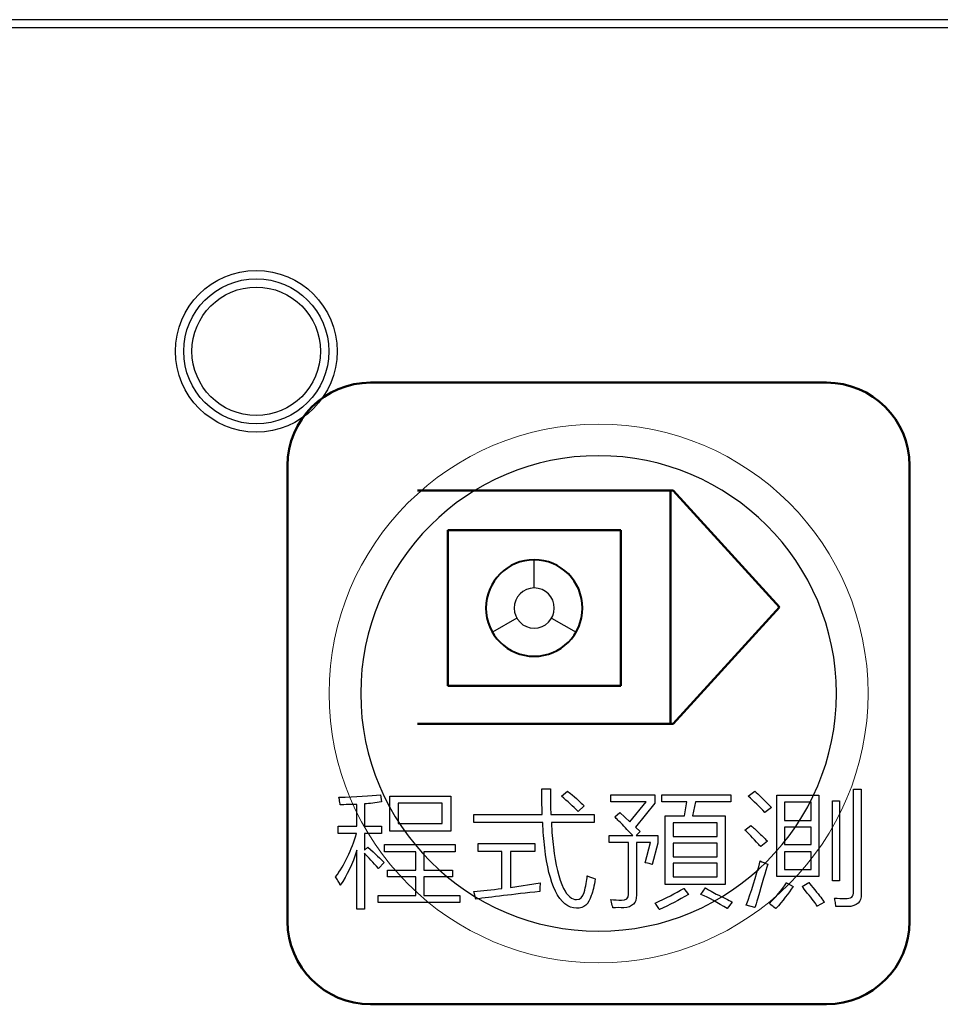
# Model space of a CAD drawing. Header units: millimetres. Extents: x 6964 to 8548, y -230 to 508.
# Tile 105 of 137: x 7374 to 7396, y 235 to 259. Entities that reach past the tile are written whole.
import ezdxf

# ---------------------------------------------------------------- set-up
doc = ezdxf.new("R2010")
doc.units = ezdxf.units.MM
doc.header["$LTSCALE"] = 3
doc.layers.add('layer 1', color=7, linetype='Continuous')

msp = doc.modelspace()

# ---------------------------------------------------------------- linework, layer by layer
at = {"linetype": 'Continuous', "lineweight": 30}
msp.add_line((7420.175, 259.006), (7059.322, 259.006), dxfattribs=at)
at = {"layer": 'layer 1'}
for points in [[(7420.175, 258.806), (7420.175, 258.806), (7059.322, 258.806), (7059.322, 258.806)], [(7386.123, 239.831), (7386.115, 240.041), (7386.111, 240.248), (7386.111, 240.451)], [(7386.111, 240.451), (7386.111, 240.451), (7386.318, 240.451), (7386.318, 240.451)], [(7386.318, 240.451), (7386.318, 240.175), (7386.322, 239.968), (7386.33, 239.831)], [(7393.63, 237.971), (7393.63, 237.971), (7393.63, 240.439), (7393.63, 240.439)], [(7393.63, 240.439), (7393.63, 240.439), (7393.813, 240.439), (7393.813, 240.439)], [(7393.813, 240.439), (7393.813, 240.439), (7393.813, 237.91), (7393.813, 237.91)], [(7381.213, 240.244), (7381.635, 240.26), (7381.971, 240.28), (7382.222, 240.304)], [(7381.237, 240.122), (7381.237, 240.171), (7381.229, 240.211), (7381.213, 240.244)], [(7382.222, 240.304), (7382.222, 240.304), (7382.247, 240.134), (7382.247, 240.134)], [(7382.443, 239.43), (7382.443, 239.43), (7382.443, 240.27), (7382.443, 240.27)], [(7382.443, 240.27), (7382.443, 240.27), (7383.914, 240.27), (7383.914, 240.27)], [(7383.914, 240.27), (7383.914, 240.27), (7383.914, 239.43), (7383.914, 239.43)], [(7386.585, 240.269), (7386.585, 240.269), (7386.731, 240.391), (7386.731, 240.391)], [(7386.986, 239.904), (7386.865, 240.026), (7386.731, 240.148), (7386.585, 240.269)], [(7386.731, 240.391), (7386.747, 240.375), (7386.784, 240.346), (7386.841, 240.306)], [(7386.841, 240.306), (7386.995, 240.168), (7387.092, 240.079), (7387.132, 240.038)], [(7387.775, 240.137), (7387.775, 240.137), (7387.775, 240.307), (7387.775, 240.307)], [(7387.775, 240.307), (7387.775, 240.307), (7388.833, 240.307), (7388.833, 240.307)], [(7388.833, 240.307), (7388.833, 240.307), (7388.833, 240.1), (7388.833, 240.1)], [(7389.002, 240.137), (7389.002, 240.137), (7389.002, 240.307), (7389.002, 240.307)], [(7389.002, 240.307), (7389.002, 240.307), (7390.667, 240.307), (7390.667, 240.307)], [(7390.667, 240.307), (7390.667, 240.307), (7390.667, 240.137), (7390.667, 240.137)], [(7391.089, 240.269), (7391.089, 240.269), (7391.247, 240.391), (7391.247, 240.391)], [(7391.49, 239.88), (7391.361, 240.018), (7391.227, 240.148), (7391.089, 240.269)], [(7391.247, 240.391), (7391.328, 240.318), (7391.462, 240.188), (7391.649, 240.002)], [(7391.781, 238.335), (7391.781, 238.335), (7391.781, 240.295), (7391.781, 240.295)], [(7391.781, 240.295), (7391.781, 240.295), (7392.792, 240.295), (7392.792, 240.295)], [(7392.792, 240.295), (7392.792, 240.295), (7392.792, 238.335), (7392.792, 238.335)], [(7381.25, 240.061), (7381.25, 240.077), (7381.245, 240.097), (7381.237, 240.122)], [(7381.456, 240.074), (7381.367, 240.065), (7381.298, 240.061), (7381.25, 240.061)], [(7381.651, 240.074), (7381.61, 240.074), (7381.545, 240.074), (7381.456, 240.074)], [(7381.651, 239.551), (7381.651, 239.551), (7381.651, 240.074), (7381.651, 240.074)], [(7382.247, 240.134), (7382.1, 240.11), (7381.963, 240.094), (7381.833, 240.086)], [(7381.833, 240.086), (7381.833, 240.086), (7381.833, 239.551), (7381.833, 239.551)], [(7382.65, 240.1), (7382.65, 240.1), (7382.65, 239.613), (7382.65, 239.613)], [(7383.707, 240.1), (7383.707, 240.1), (7382.65, 240.1), (7382.65, 240.1)], [(7383.707, 239.613), (7383.707, 239.613), (7383.707, 240.1), (7383.707, 240.1)], [(7387.132, 240.038), (7387.132, 240.038), (7386.986, 239.904), (7386.986, 239.904)], [(7388.626, 240.137), (7388.626, 240.137), (7387.775, 240.137), (7387.775, 240.137)], [(7388.237, 239.649), (7388.237, 239.649), (7388.626, 240.137), (7388.626, 240.137)], [(7388.833, 240.1), (7388.833, 240.1), (7388.371, 239.527), (7388.371, 239.527)], [(7389.61, 240.137), (7389.61, 240.137), (7389.002, 240.137), (7389.002, 240.137)], [(7389.549, 239.797), (7389.549, 239.797), (7389.61, 240.137), (7389.61, 240.137)], [(7389.817, 240.137), (7389.817, 240.137), (7389.743, 239.797), (7389.743, 239.797)], [(7390.667, 240.137), (7390.667, 240.137), (7389.817, 240.137), (7389.817, 240.137)], [(7391.649, 240.002), (7391.649, 240.002), (7391.49, 239.88), (7391.49, 239.88)], [(7391.964, 240.124), (7391.964, 240.124), (7391.964, 239.685), (7391.964, 239.685)], [(7392.609, 240.124), (7392.609, 240.124), (7391.964, 240.124), (7391.964, 240.124)], [(7392.609, 239.685), (7392.609, 239.685), (7392.609, 240.124), (7392.609, 240.124)], [(7393.12, 238.227), (7393.12, 238.227), (7393.12, 240.16), (7393.12, 240.16)], [(7393.12, 240.16), (7393.12, 240.16), (7393.29, 240.16), (7393.29, 240.16)], [(7393.29, 240.16), (7393.29, 240.16), (7393.29, 238.227), (7393.29, 238.227)], [(7384.47, 239.636), (7384.47, 239.636), (7384.47, 239.831), (7384.47, 239.831)], [(7384.47, 239.831), (7384.47, 239.831), (7386.123, 239.831), (7386.123, 239.831)], [(7386.33, 239.831), (7386.33, 239.831), (7387.375, 239.831), (7387.375, 239.831)], [(7387.375, 239.831), (7387.375, 239.831), (7387.375, 239.636), (7387.375, 239.636)], [(7387.872, 239.771), (7387.872, 239.771), (7387.994, 239.881), (7387.994, 239.881)], [(7388.054, 239.589), (7387.973, 239.669), (7387.913, 239.731), (7387.872, 239.771)], [(7387.994, 239.881), (7387.994, 239.881), (7388.237, 239.649), (7388.237, 239.649)], [(7389.088, 238.142), (7389.088, 238.142), (7389.088, 239.797), (7389.088, 239.797)], [(7389.088, 239.797), (7389.088, 239.797), (7389.549, 239.797), (7389.549, 239.797)], [(7389.743, 239.797), (7389.743, 239.797), (7390.533, 239.797), (7390.533, 239.797)], [(7390.533, 239.797), (7390.533, 239.797), (7390.533, 238.142), (7390.533, 238.142)], [(7381.201, 239.368), (7381.201, 239.368), (7381.201, 239.551), (7381.201, 239.551)], [(7381.201, 239.551), (7381.201, 239.551), (7381.651, 239.551), (7381.651, 239.551)], [(7381.833, 239.551), (7381.833, 239.551), (7382.247, 239.551), (7382.247, 239.551)], [(7382.247, 239.551), (7382.247, 239.551), (7382.247, 239.368), (7382.247, 239.368)], [(7382.65, 239.613), (7382.65, 239.613), (7383.707, 239.613), (7383.707, 239.613)], [(7386.135, 239.636), (7386.135, 239.636), (7384.47, 239.636), (7384.47, 239.636)], [(7386.184, 239.028), (7386.16, 239.223), (7386.143, 239.425), (7386.135, 239.636)], [(7387.375, 239.636), (7387.375, 239.636), (7386.342, 239.636), (7386.342, 239.636)], [(7386.342, 239.636), (7386.35, 239.417), (7386.367, 239.219), (7386.391, 239.04)], [(7388.31, 239.32), (7388.245, 239.385), (7388.16, 239.475), (7388.054, 239.589)], [(7388.371, 239.527), (7388.371, 239.527), (7388.48, 239.418), (7388.48, 239.418)], [(7389.282, 239.626), (7389.282, 239.626), (7389.282, 239.295), (7389.282, 239.295)], [(7390.339, 239.626), (7390.339, 239.626), (7389.282, 239.626), (7389.282, 239.626)], [(7390.339, 239.295), (7390.339, 239.295), (7390.339, 239.626), (7390.339, 239.626)], [(7391.004, 239.455), (7391.004, 239.455), (7391.15, 239.564), (7391.15, 239.564)], [(7391.15, 239.564), (7391.199, 239.524), (7391.267, 239.463), (7391.356, 239.382)], [(7391.964, 239.685), (7391.964, 239.685), (7392.609, 239.685), (7392.609, 239.685)], [(7391.964, 239.527), (7391.964, 239.527), (7391.964, 239.102), (7391.964, 239.102)], [(7392.609, 239.527), (7392.609, 239.527), (7391.964, 239.527), (7391.964, 239.527)], [(7392.609, 239.102), (7392.609, 239.102), (7392.609, 239.527), (7392.609, 239.527)], [(7381.14, 238.323), (7381.359, 238.623), (7381.525, 238.971), (7381.639, 239.368)], [(7381.639, 239.368), (7381.639, 239.368), (7381.201, 239.368), (7381.201, 239.368)], [(7382.247, 239.368), (7382.247, 239.368), (7381.833, 239.368), (7381.833, 239.368)], [(7381.833, 239.368), (7381.833, 239.368), (7381.833, 238.967), (7381.833, 238.967)], [(7383.914, 239.43), (7383.914, 239.43), (7382.443, 239.43), (7382.443, 239.43)], [(7387.738, 239.15), (7387.738, 239.15), (7387.738, 239.32), (7387.738, 239.32)], [(7387.738, 239.32), (7387.738, 239.32), (7388.31, 239.32), (7388.31, 239.32)], [(7388.48, 239.418), (7388.48, 239.418), (7388.383, 239.32), (7388.383, 239.32)], [(7388.383, 239.32), (7388.383, 239.32), (7388.906, 239.32), (7388.906, 239.32)], [(7388.906, 239.32), (7388.906, 239.32), (7388.906, 239.138), (7388.906, 239.138)], [(7389.282, 239.295), (7389.282, 239.295), (7390.339, 239.295), (7390.339, 239.295)], [(7391.345, 239.102), (7391.199, 239.264), (7391.085, 239.382), (7391.004, 239.455)], [(7391.356, 239.382), (7391.446, 239.293), (7391.511, 239.228), (7391.551, 239.187)], [(7381.833, 238.967), (7381.833, 238.967), (7381.918, 239.04), (7381.918, 239.04)], [(7381.918, 239.04), (7382.097, 238.878), (7382.226, 238.756), (7382.307, 238.675)], [(7382.319, 238.932), (7382.319, 238.932), (7382.319, 239.102), (7382.319, 239.102)], [(7382.319, 239.102), (7382.319, 239.102), (7384.022, 239.102), (7384.022, 239.102)], [(7384.022, 239.102), (7384.022, 239.102), (7384.022, 238.932), (7384.022, 238.932)], [(7384.578, 238.933), (7384.578, 238.933), (7384.578, 239.127), (7384.578, 239.127)], [(7384.578, 239.127), (7384.578, 239.127), (7385.94, 239.127), (7385.94, 239.127)], [(7385.94, 239.127), (7385.94, 239.127), (7385.94, 238.933), (7385.94, 238.933)], [(7386.439, 237.982), (7386.318, 238.233), (7386.233, 238.582), (7386.184, 239.028)], [(7386.391, 239.04), (7386.439, 238.627), (7386.521, 238.295), (7386.634, 238.043)], [(7388.201, 239.15), (7388.201, 239.15), (7387.738, 239.15), (7387.738, 239.15)], [(7388.201, 237.898), (7388.201, 237.898), (7388.201, 239.15), (7388.201, 239.15)], [(7388.735, 239.15), (7388.735, 239.15), (7388.395, 239.15), (7388.395, 239.15)], [(7388.395, 239.15), (7388.395, 239.15), (7388.395, 237.885), (7388.395, 237.885)], [(7388.602, 238.664), (7388.602, 238.664), (7388.735, 239.15), (7388.735, 239.15)], [(7388.906, 239.138), (7388.906, 239.138), (7388.772, 238.627), (7388.772, 238.627)], [(7389.282, 239.138), (7389.282, 239.138), (7389.282, 238.81), (7389.282, 238.81)], [(7390.339, 239.138), (7390.339, 239.138), (7389.282, 239.138), (7389.282, 239.138)], [(7390.339, 238.81), (7390.339, 238.81), (7390.339, 239.138), (7390.339, 239.138)], [(7391.393, 239.054), (7391.385, 239.061), (7391.369, 239.078), (7391.345, 239.102)], [(7391.551, 239.187), (7391.551, 239.187), (7391.393, 239.054), (7391.393, 239.054)], [(7391.964, 239.102), (7391.964, 239.102), (7392.609, 239.102), (7392.609, 239.102)], [(7381.651, 238.967), (7381.545, 238.635), (7381.411, 238.355), (7381.25, 238.128)], [(7381.651, 237.545), (7381.651, 237.545), (7381.651, 238.967), (7381.651, 238.967)], [(7382.174, 238.529), (7382.044, 238.675), (7381.93, 238.797), (7381.833, 238.894)], [(7381.833, 238.894), (7381.833, 238.894), (7381.833, 237.545), (7381.833, 237.545)], [(7383.074, 238.932), (7383.074, 238.932), (7382.319, 238.932), (7382.319, 238.932)], [(7383.074, 238.483), (7383.074, 238.483), (7383.074, 238.932), (7383.074, 238.932)], [(7384.022, 238.932), (7384.022, 238.932), (7383.268, 238.932), (7383.268, 238.932)], [(7383.268, 238.932), (7383.268, 238.932), (7383.268, 238.483), (7383.268, 238.483)], [(7385.15, 238.933), (7385.15, 238.933), (7384.578, 238.933), (7384.578, 238.933)], [(7385.15, 238.045), (7385.15, 238.045), (7385.15, 238.933), (7385.15, 238.933)], [(7385.94, 238.933), (7385.94, 238.933), (7385.356, 238.933), (7385.356, 238.933)], [(7385.356, 238.933), (7385.356, 238.933), (7385.356, 238.069), (7385.356, 238.069)], [(7389.282, 238.81), (7389.282, 238.81), (7390.339, 238.81), (7390.339, 238.81)], [(7391.964, 238.932), (7391.964, 238.932), (7391.964, 238.505), (7391.964, 238.505)], [(7392.609, 238.932), (7392.609, 238.932), (7391.964, 238.932), (7391.964, 238.932)], [(7392.609, 238.505), (7392.609, 238.505), (7392.609, 238.932), (7392.609, 238.932)], [(7382.307, 238.675), (7382.307, 238.675), (7382.174, 238.529), (7382.174, 238.529)], [(7388.662, 238.652), (7388.63, 238.66), (7388.61, 238.664), (7388.602, 238.664)], [(7388.772, 238.627), (7388.747, 238.636), (7388.711, 238.643), (7388.662, 238.652)], [(7389.282, 238.652), (7389.282, 238.652), (7389.282, 238.324), (7389.282, 238.324)], [(7390.339, 238.652), (7390.339, 238.652), (7389.282, 238.652), (7389.282, 238.652)], [(7390.339, 238.324), (7390.339, 238.324), (7390.339, 238.652), (7390.339, 238.652)], [(7391.041, 237.643), (7391.162, 237.967), (7391.276, 238.324), (7391.381, 238.713)], [(7391.563, 238.628), (7391.506, 238.45), (7391.425, 238.178), (7391.32, 237.813)], [(7391.381, 238.713), (7391.43, 238.681), (7391.49, 238.652), (7391.563, 238.628)], [(7381.201, 238.225), (7381.176, 238.266), (7381.156, 238.298), (7381.14, 238.323)], [(7382.393, 238.325), (7382.393, 238.325), (7382.393, 238.483), (7382.393, 238.483)], [(7382.393, 238.483), (7382.393, 238.483), (7383.074, 238.483), (7383.074, 238.483)], [(7383.074, 238.325), (7383.074, 238.325), (7382.393, 238.325), (7382.393, 238.325)], [(7383.074, 237.873), (7383.074, 237.873), (7383.074, 238.325), (7383.074, 238.325)], [(7383.268, 238.483), (7383.268, 238.483), (7383.961, 238.483), (7383.961, 238.483)], [(7383.961, 238.325), (7383.961, 238.325), (7383.268, 238.325), (7383.268, 238.325)], [(7383.268, 238.325), (7383.268, 238.325), (7383.268, 237.873), (7383.268, 237.873)], [(7383.961, 238.483), (7383.961, 238.483), (7383.961, 238.325), (7383.961, 238.325)], [(7387.132, 237.946), (7387.173, 238.1), (7387.197, 238.233), (7387.205, 238.347)], [(7387.205, 238.347), (7387.278, 238.323), (7387.343, 238.298), (7387.4, 238.274)], [(7387.4, 238.274), (7387.375, 238.104), (7387.343, 237.97), (7387.302, 237.873)], [(7389.282, 238.324), (7389.282, 238.324), (7390.339, 238.324), (7390.339, 238.324)], [(7392.792, 238.335), (7392.792, 238.335), (7391.781, 238.335), (7391.781, 238.335)], [(7391.964, 238.505), (7391.964, 238.505), (7392.609, 238.505), (7392.609, 238.505)], [(7381.25, 238.128), (7381.241, 238.152), (7381.225, 238.185), (7381.201, 238.225)], [(7384.469, 237.972), (7384.68, 237.988), (7384.907, 238.012), (7385.15, 238.045)], [(7385.356, 238.069), (7385.356, 238.069), (7386.074, 238.178), (7386.074, 238.178)], [(7386.074, 238.178), (7386.066, 238.13), (7386.062, 238.061), (7386.062, 237.972)], [(7388.843, 237.692), (7389.103, 237.813), (7389.334, 237.931), (7389.536, 238.044)], [(7390.533, 238.142), (7390.533, 238.142), (7389.088, 238.142), (7389.088, 238.142)], [(7389.536, 238.044), (7389.536, 238.044), (7389.646, 237.898), (7389.646, 237.898)], [(7389.95, 237.898), (7389.95, 237.898), (7390.059, 238.057), (7390.059, 238.057)], [(7390.059, 238.057), (7390.116, 238.024), (7390.201, 237.975), (7390.315, 237.91)], [(7391.6, 237.679), (7391.746, 237.825), (7391.884, 237.992), (7392.013, 238.178)], [(7392.171, 238.093), (7392.058, 237.923), (7391.92, 237.744), (7391.758, 237.558)], [(7392.013, 238.178), (7392.013, 238.178), (7392.171, 238.093), (7392.171, 238.093)], [(7392.39, 238.093), (7392.39, 238.093), (7392.548, 238.19), (7392.548, 238.19)], [(7392.512, 237.935), (7392.455, 238.008), (7392.414, 238.061), (7392.39, 238.093)], [(7392.548, 238.19), (7392.581, 238.149), (7392.629, 238.089), (7392.694, 238.008)], [(7393.29, 238.227), (7393.29, 238.227), (7393.12, 238.227), (7393.12, 238.227)], [(7382.162, 237.703), (7382.162, 237.703), (7382.162, 237.873), (7382.162, 237.873)], [(7382.162, 237.873), (7382.162, 237.873), (7383.074, 237.873), (7383.074, 237.873)], [(7383.268, 237.873), (7383.268, 237.873), (7384.131, 237.873), (7384.131, 237.873)], [(7384.131, 237.873), (7384.131, 237.873), (7384.131, 237.703), (7384.131, 237.703)], [(7384.518, 237.789), (7384.518, 237.789), (7384.469, 237.972), (7384.469, 237.972)], [(7386.062, 237.972), (7385.405, 237.899), (7384.891, 237.838), (7384.518, 237.789)], [(7386.95, 237.569), (7386.747, 237.569), (7386.577, 237.707), (7386.439, 237.982)], [(7387.302, 237.873), (7387.246, 237.662), (7387.129, 237.561), (7386.95, 237.569)], [(7388.395, 237.885), (7388.395, 237.691), (7388.293, 237.59), (7388.091, 237.581)], [(7389.646, 237.898), (7389.419, 237.769), (7389.188, 237.647), (7388.953, 237.534)], [(7390.582, 237.558), (7390.355, 237.704), (7390.145, 237.817), (7389.95, 237.898)], [(7390.315, 237.91), (7390.485, 237.829), (7390.614, 237.765), (7390.704, 237.716)], [(7391.32, 237.813), (7391.288, 237.708), (7391.264, 237.631), (7391.247, 237.582)], [(7392.755, 237.619), (7392.715, 237.684), (7392.633, 237.789), (7392.512, 237.935)], [(7392.694, 238.008), (7392.807, 237.87), (7392.885, 237.773), (7392.925, 237.716)], [(7393.192, 237.704), (7393.185, 237.753), (7393.176, 237.789), (7393.169, 237.813)], [(7393.169, 237.813), (7393.257, 237.805), (7393.343, 237.801), (7393.424, 237.801)], [(7393.424, 237.801), (7393.57, 237.793), (7393.639, 237.85), (7393.63, 237.971)], [(7393.813, 237.91), (7393.821, 237.716), (7393.711, 237.615), (7393.485, 237.606)], [(7384.131, 237.703), (7384.131, 237.703), (7382.162, 237.703), (7382.162, 237.703)], [(7387.812, 237.63), (7387.795, 237.695), (7387.783, 237.744), (7387.775, 237.776)], [(7387.823, 237.581), (7387.823, 237.59), (7387.819, 237.606), (7387.812, 237.63)], [(7388.091, 237.581), (7388.002, 237.582), (7387.913, 237.582), (7387.823, 237.581)], [(7388.904, 237.606), (7388.88, 237.647), (7388.859, 237.675), (7388.843, 237.692)], [(7388.953, 237.534), (7388.945, 237.55), (7388.928, 237.574), (7388.904, 237.606)], [(7390.704, 237.716), (7390.704, 237.716), (7390.582, 237.558), (7390.582, 237.558)], [(7391.247, 237.582), (7391.247, 237.582), (7391.041, 237.643), (7391.041, 237.643)], [(7391.709, 237.594), (7391.693, 237.61), (7391.656, 237.639), (7391.6, 237.679)], [(7391.758, 237.558), (7391.75, 237.566), (7391.734, 237.578), (7391.709, 237.594)], [(7392.925, 237.716), (7392.925, 237.716), (7392.755, 237.619), (7392.755, 237.619)], [(7393.205, 237.606), (7393.205, 237.623), (7393.201, 237.655), (7393.192, 237.704)], [(7393.485, 237.606), (7393.363, 237.607), (7393.27, 237.607), (7393.205, 237.606)], [(7381.833, 237.545), (7381.833, 237.545), (7381.651, 237.545), (7381.651, 237.545)]]:
    msp.add_open_spline(points, degree=3, dxfattribs=at)
for points, knots in [([(7381.175, 251.005), (7381.175, 252.082), (7380.302, 252.955), (7379.225, 252.955), (7379.225, 252.955), (7378.148, 252.955), (7377.275, 252.082), (7377.275, 251.005), (7377.275, 251.005), (7377.275, 249.928), (7378.148, 249.055), (7379.225, 249.055), (7379.225, 249.055), (7380.302, 249.055), (7381.175, 249.928), (7381.175, 251.005)], [0, 0, 0, 0, 0.2, 0.2, 0.2, 0.2, 0.4, 0.4, 0.4, 0.4, 0.6, 0.6, 0.6, 0.6, 1, 1, 1, 1]), ([(7380.975, 251.005), (7380.975, 251.971), (7380.192, 252.755), (7379.225, 252.755), (7379.225, 252.755), (7378.259, 252.755), (7377.475, 251.971), (7377.475, 251.005), (7377.475, 251.005), (7377.475, 250.038), (7378.259, 249.255), (7379.225, 249.255), (7379.225, 249.255), (7380.192, 249.255), (7380.975, 250.038), (7380.975, 251.005)], [0, 0, 0, 0, 0.2, 0.2, 0.2, 0.2, 0.4, 0.4, 0.4, 0.4, 0.6, 0.6, 0.6, 0.6, 1, 1, 1, 1]), ([(7380.775, 251.005), (7380.775, 251.861), (7380.081, 252.555), (7379.225, 252.555), (7379.225, 252.555), (7378.369, 252.555), (7377.675, 251.861), (7377.675, 251.005), (7377.675, 251.005), (7377.675, 250.149), (7378.369, 249.455), (7379.225, 249.455), (7379.225, 249.455), (7380.081, 249.455), (7380.775, 250.149), (7380.775, 251.005)], [0, 0, 0, 0, 0.2, 0.2, 0.2, 0.2, 0.4, 0.4, 0.4, 0.4, 0.6, 0.6, 0.6, 0.6, 1, 1, 1, 1]), ([(7386.634, 238.043), (7386.731, 237.865), (7386.837, 237.776), (7386.95, 237.776), (7386.95, 237.776), (7387.039, 237.776), (7387.1, 237.832), (7387.132, 237.946)], [0.47619048, 0.47619048, 0.47619048, 0.47619048, 0.52380952, 0.52380952, 0.52380952, 0.52380953, 0.57142857, 0.57142857, 0.57142857, 0.57142857]), ([(7387.775, 237.776), (7387.864, 237.768), (7387.949, 237.764), (7388.03, 237.764), (7388.03, 237.764), (7388.152, 237.764), (7388.208, 237.809), (7388.201, 237.898)], [0.06451613, 0.06451613, 0.06451613, 0.06451613, 0.09677419, 0.09677419, 0.09677419, 0.0967742, 0.12903226, 0.12903226, 0.12903226, 0.12903226])]:
    msp.add_open_spline(points, degree=3, knots=knots, dxfattribs=at)
at = {"layer": 'layer 1', "lineweight": 50}
for points in [[(7379.98, 248.25), (7379.98, 249.35), (7380.88, 250.25), (7381.98, 250.25)], [(7381.98, 250.25), (7381.98, 250.25), (7392.98, 250.25), (7392.98, 250.25)], [(7392.98, 250.25), (7394.08, 250.25), (7394.98, 249.35), (7394.98, 248.25)], [(7379.98, 237.25), (7379.98, 237.25), (7379.98, 248.25), (7379.98, 248.25)], [(7394.98, 248.25), (7394.98, 248.25), (7394.98, 237.25), (7394.98, 237.25)], [(7383.117, 247.649), (7383.117, 247.649), (7389.277, 247.649), (7389.277, 247.649)], [(7389.214, 247.646), (7389.214, 247.646), (7389.214, 242.016), (7389.214, 242.016)], [(7389.277, 247.649), (7389.277, 247.649), (7391.844, 244.833), (7391.844, 244.833)], [(7383.842, 246.689), (7383.842, 246.689), (7388.015, 246.689), (7388.015, 246.689)], [(7383.842, 242.932), (7383.842, 242.932), (7383.842, 246.689), (7383.842, 246.689)], [(7388.015, 246.689), (7388.015, 246.689), (7388.015, 242.932), (7388.015, 242.932)], [(7391.844, 244.833), (7391.844, 244.833), (7389.277, 242.016), (7389.277, 242.016)], [(7388.015, 242.932), (7388.015, 242.932), (7383.842, 242.932), (7383.842, 242.932)], [(7389.277, 242.016), (7389.277, 242.016), (7383.117, 242.016), (7383.117, 242.016)], [(7381.98, 235.25), (7380.88, 235.25), (7379.98, 236.15), (7379.98, 237.25)], [(7394.98, 237.25), (7394.98, 236.15), (7394.08, 235.25), (7392.98, 235.25)], [(7392.98, 235.25), (7392.98, 235.25), (7381.98, 235.25), (7381.98, 235.25)]]:
    msp.add_open_spline(points, degree=3, dxfattribs=at)
at = {"layer": 'layer 1', "lineweight": 9}
for points, knots in [([(7393.98, 242.75), (7393.98, 246.34), (7391.07, 249.25), (7387.48, 249.25), (7387.48, 249.25), (7383.891, 249.25), (7380.98, 246.34), (7380.98, 242.75), (7380.98, 242.75), (7380.98, 239.16), (7383.891, 236.25), (7387.48, 236.25)], [0, 0, 0, 0, 0.2, 0.2, 0.2, 0.2, 0.4, 0.4, 0.4, 0.4, 0.6, 0.6, 0.6, 0.6]), ([(7386.634, 238.043), (7386.731, 237.865), (7386.837, 237.776), (7386.95, 237.776), (7386.95, 237.776), (7387.039, 237.776), (7387.1, 237.832), (7387.132, 237.946)], [0.47619048, 0.47619048, 0.47619048, 0.47619048, 0.52380952, 0.52380952, 0.52380952, 0.52380953, 0.57142857, 0.57142857, 0.57142857, 0.57142857]), ([(7387.775, 237.776), (7387.864, 237.768), (7387.949, 237.764), (7388.03, 237.764), (7388.03, 237.764), (7388.152, 237.764), (7388.208, 237.809), (7388.201, 237.898)], [0.06451613, 0.06451613, 0.06451613, 0.06451613, 0.09677419, 0.09677419, 0.09677419, 0.0967742, 0.12903226, 0.12903226, 0.12903226, 0.12903226])]:
    msp.add_open_spline(points, degree=3, knots=knots, dxfattribs=at)
at = {"layer": 'layer 1', "lineweight": 25}
for points, knots in [([(7393.216, 242.75), (7393.216, 245.918), (7390.648, 248.485), (7387.48, 248.485), (7387.48, 248.485), (7384.313, 248.485), (7381.745, 245.918), (7381.745, 242.75)], [0, 0, 0, 0, 0.2, 0.2, 0.2, 0.2, 0.4, 0.4, 0.4, 0.4]), ([(7381.745, 242.75), (7381.745, 239.582), (7384.313, 237.015), (7387.48, 237.015), (7387.48, 237.015), (7390.648, 237.015), (7393.216, 239.582), (7393.216, 242.75)], [0.4, 0.4, 0.4, 0.4, 0.6, 0.6, 0.6, 0.6, 1, 1, 1, 1])]:
    msp.add_open_spline(points, degree=3, knots=knots, dxfattribs=at)
at = {"layer": 'layer 1', "lineweight": 40}
msp.add_open_spline([(7385.928, 245.974), (7386.571, 245.974), (7387.092, 245.453), (7387.092, 244.81), (7387.092, 244.81), (7387.092, 244.168), (7386.571, 243.647), (7385.928, 243.647), (7385.928, 243.647), (7385.286, 243.647), (7384.765, 244.168), (7384.765, 244.81), (7384.765, 244.81), (7384.765, 245.453), (7385.286, 245.974), (7385.928, 245.974)], degree=3, knots=[0, 0, 0, 0, 0.2, 0.2, 0.2, 0.2, 0.4, 0.4, 0.4, 0.4, 0.6, 0.6, 0.6, 0.6, 1, 1, 1, 1], dxfattribs=at)
at = {"layer": 'layer 1', "lineweight": 30}
for points in [[(7385.928, 245.295), (7385.928, 245.295), (7385.928, 245.974), (7385.928, 245.974)], [(7385.509, 244.568), (7385.509, 244.568), (7384.921, 244.229), (7384.921, 244.229)], [(7386.348, 244.568), (7386.348, 244.568), (7386.936, 244.229), (7386.936, 244.229)]]:
    msp.add_open_spline(points, degree=3, dxfattribs=at)
msp.add_open_spline([(7385.928, 245.295), (7386.196, 245.295), (7386.413, 245.078), (7386.413, 244.81), (7386.413, 244.81), (7386.413, 244.543), (7386.196, 244.326), (7385.928, 244.326), (7385.928, 244.326), (7385.661, 244.326), (7385.444, 244.543), (7385.444, 244.81), (7385.444, 244.81), (7385.444, 245.078), (7385.661, 245.295), (7385.928, 245.295)], degree=3, knots=[0, 0, 0, 0, 0.2, 0.2, 0.2, 0.2, 0.4, 0.4, 0.4, 0.4, 0.6, 0.6, 0.6, 0.6, 1, 1, 1, 1], dxfattribs=at)
at = {"layer": 'layer 1', "lineweight": 9}
for points in [[(7387.48, 236.25), (7391.07, 236.25), (7393.98, 239.16), (7393.98, 242.75)], [(7386.123, 239.831), (7386.115, 240.041), (7386.111, 240.248), (7386.111, 240.451)], [(7386.111, 240.451), (7386.111, 240.451), (7386.318, 240.451), (7386.318, 240.451)], [(7386.318, 240.451), (7386.318, 240.175), (7386.322, 239.968), (7386.33, 239.831)], [(7393.63, 237.971), (7393.63, 237.971), (7393.63, 240.439), (7393.63, 240.439)], [(7393.63, 240.439), (7393.63, 240.439), (7393.813, 240.439), (7393.813, 240.439)], [(7393.813, 240.439), (7393.813, 240.439), (7393.813, 237.91), (7393.813, 237.91)], [(7381.213, 240.244), (7381.635, 240.26), (7381.971, 240.28), (7382.222, 240.304)], [(7381.237, 240.122), (7381.237, 240.171), (7381.229, 240.211), (7381.213, 240.244)], [(7382.222, 240.304), (7382.222, 240.304), (7382.247, 240.134), (7382.247, 240.134)], [(7382.443, 239.43), (7382.443, 239.43), (7382.443, 240.27), (7382.443, 240.27)], [(7382.443, 240.27), (7382.443, 240.27), (7383.914, 240.27), (7383.914, 240.27)], [(7383.914, 240.27), (7383.914, 240.27), (7383.914, 239.43), (7383.914, 239.43)], [(7386.585, 240.269), (7386.585, 240.269), (7386.731, 240.391), (7386.731, 240.391)], [(7386.986, 239.904), (7386.865, 240.026), (7386.731, 240.148), (7386.585, 240.269)], [(7386.731, 240.391), (7386.747, 240.375), (7386.784, 240.346), (7386.841, 240.306)], [(7386.841, 240.306), (7386.995, 240.168), (7387.092, 240.079), (7387.132, 240.038)], [(7387.775, 240.137), (7387.775, 240.137), (7387.775, 240.307), (7387.775, 240.307)], [(7387.775, 240.307), (7387.775, 240.307), (7388.833, 240.307), (7388.833, 240.307)], [(7388.833, 240.307), (7388.833, 240.307), (7388.833, 240.1), (7388.833, 240.1)], [(7389.002, 240.137), (7389.002, 240.137), (7389.002, 240.307), (7389.002, 240.307)], [(7389.002, 240.307), (7389.002, 240.307), (7390.667, 240.307), (7390.667, 240.307)], [(7390.667, 240.307), (7390.667, 240.307), (7390.667, 240.137), (7390.667, 240.137)], [(7391.089, 240.269), (7391.089, 240.269), (7391.247, 240.391), (7391.247, 240.391)], [(7391.49, 239.88), (7391.361, 240.018), (7391.227, 240.148), (7391.089, 240.269)], [(7391.247, 240.391), (7391.328, 240.318), (7391.462, 240.188), (7391.649, 240.002)], [(7391.781, 238.335), (7391.781, 238.335), (7391.781, 240.295), (7391.781, 240.295)], [(7391.781, 240.295), (7391.781, 240.295), (7392.792, 240.295), (7392.792, 240.295)], [(7392.792, 240.295), (7392.792, 240.295), (7392.792, 238.335), (7392.792, 238.335)], [(7381.25, 240.061), (7381.25, 240.077), (7381.245, 240.097), (7381.237, 240.122)], [(7381.456, 240.074), (7381.367, 240.065), (7381.298, 240.061), (7381.25, 240.061)], [(7381.651, 240.074), (7381.61, 240.074), (7381.545, 240.074), (7381.456, 240.074)], [(7381.651, 239.551), (7381.651, 239.551), (7381.651, 240.074), (7381.651, 240.074)], [(7382.247, 240.134), (7382.1, 240.11), (7381.963, 240.094), (7381.833, 240.086)], [(7381.833, 240.086), (7381.833, 240.086), (7381.833, 239.551), (7381.833, 239.551)], [(7382.65, 240.1), (7382.65, 240.1), (7382.65, 239.613), (7382.65, 239.613)], [(7383.707, 240.1), (7383.707, 240.1), (7382.65, 240.1), (7382.65, 240.1)], [(7383.707, 239.613), (7383.707, 239.613), (7383.707, 240.1), (7383.707, 240.1)], [(7387.132, 240.038), (7387.132, 240.038), (7386.986, 239.904), (7386.986, 239.904)], [(7388.626, 240.137), (7388.626, 240.137), (7387.775, 240.137), (7387.775, 240.137)], [(7388.237, 239.649), (7388.237, 239.649), (7388.626, 240.137), (7388.626, 240.137)], [(7388.833, 240.1), (7388.833, 240.1), (7388.371, 239.527), (7388.371, 239.527)], [(7389.61, 240.137), (7389.61, 240.137), (7389.002, 240.137), (7389.002, 240.137)], [(7389.549, 239.797), (7389.549, 239.797), (7389.61, 240.137), (7389.61, 240.137)], [(7389.817, 240.137), (7389.817, 240.137), (7389.743, 239.797), (7389.743, 239.797)], [(7390.667, 240.137), (7390.667, 240.137), (7389.817, 240.137), (7389.817, 240.137)], [(7391.649, 240.002), (7391.649, 240.002), (7391.49, 239.88), (7391.49, 239.88)], [(7391.964, 240.124), (7391.964, 240.124), (7391.964, 239.685), (7391.964, 239.685)], [(7392.609, 240.124), (7392.609, 240.124), (7391.964, 240.124), (7391.964, 240.124)], [(7392.609, 239.685), (7392.609, 239.685), (7392.609, 240.124), (7392.609, 240.124)], [(7393.12, 238.227), (7393.12, 238.227), (7393.12, 240.16), (7393.12, 240.16)], [(7393.12, 240.16), (7393.12, 240.16), (7393.29, 240.16), (7393.29, 240.16)], [(7393.29, 240.16), (7393.29, 240.16), (7393.29, 238.227), (7393.29, 238.227)], [(7384.47, 239.636), (7384.47, 239.636), (7384.47, 239.831), (7384.47, 239.831)], [(7384.47, 239.831), (7384.47, 239.831), (7386.123, 239.831), (7386.123, 239.831)], [(7386.33, 239.831), (7386.33, 239.831), (7387.375, 239.831), (7387.375, 239.831)], [(7387.375, 239.831), (7387.375, 239.831), (7387.375, 239.636), (7387.375, 239.636)], [(7387.872, 239.771), (7387.872, 239.771), (7387.994, 239.881), (7387.994, 239.881)], [(7388.054, 239.589), (7387.973, 239.669), (7387.913, 239.731), (7387.872, 239.771)], [(7387.994, 239.881), (7387.994, 239.881), (7388.237, 239.649), (7388.237, 239.649)], [(7389.088, 238.142), (7389.088, 238.142), (7389.088, 239.797), (7389.088, 239.797)], [(7389.088, 239.797), (7389.088, 239.797), (7389.549, 239.797), (7389.549, 239.797)], [(7389.743, 239.797), (7389.743, 239.797), (7390.533, 239.797), (7390.533, 239.797)], [(7390.533, 239.797), (7390.533, 239.797), (7390.533, 238.142), (7390.533, 238.142)], [(7381.201, 239.368), (7381.201, 239.368), (7381.201, 239.551), (7381.201, 239.551)], [(7381.201, 239.551), (7381.201, 239.551), (7381.651, 239.551), (7381.651, 239.551)], [(7381.833, 239.551), (7381.833, 239.551), (7382.247, 239.551), (7382.247, 239.551)], [(7382.247, 239.551), (7382.247, 239.551), (7382.247, 239.368), (7382.247, 239.368)], [(7382.65, 239.613), (7382.65, 239.613), (7383.707, 239.613), (7383.707, 239.613)], [(7386.135, 239.636), (7386.135, 239.636), (7384.47, 239.636), (7384.47, 239.636)], [(7386.184, 239.028), (7386.16, 239.223), (7386.143, 239.425), (7386.135, 239.636)], [(7387.375, 239.636), (7387.375, 239.636), (7386.342, 239.636), (7386.342, 239.636)], [(7386.342, 239.636), (7386.35, 239.417), (7386.367, 239.219), (7386.391, 239.04)], [(7388.31, 239.32), (7388.245, 239.385), (7388.16, 239.475), (7388.054, 239.589)], [(7388.371, 239.527), (7388.371, 239.527), (7388.48, 239.418), (7388.48, 239.418)], [(7389.282, 239.626), (7389.282, 239.626), (7389.282, 239.295), (7389.282, 239.295)], [(7390.339, 239.626), (7390.339, 239.626), (7389.282, 239.626), (7389.282, 239.626)], [(7390.339, 239.295), (7390.339, 239.295), (7390.339, 239.626), (7390.339, 239.626)], [(7391.004, 239.455), (7391.004, 239.455), (7391.15, 239.564), (7391.15, 239.564)], [(7391.15, 239.564), (7391.199, 239.524), (7391.267, 239.463), (7391.356, 239.382)], [(7391.964, 239.685), (7391.964, 239.685), (7392.609, 239.685), (7392.609, 239.685)], [(7391.964, 239.527), (7391.964, 239.527), (7391.964, 239.102), (7391.964, 239.102)], [(7392.609, 239.527), (7392.609, 239.527), (7391.964, 239.527), (7391.964, 239.527)], [(7392.609, 239.102), (7392.609, 239.102), (7392.609, 239.527), (7392.609, 239.527)], [(7381.14, 238.323), (7381.359, 238.623), (7381.525, 238.971), (7381.639, 239.368)], [(7381.639, 239.368), (7381.639, 239.368), (7381.201, 239.368), (7381.201, 239.368)], [(7382.247, 239.368), (7382.247, 239.368), (7381.833, 239.368), (7381.833, 239.368)], [(7381.833, 239.368), (7381.833, 239.368), (7381.833, 238.967), (7381.833, 238.967)], [(7383.914, 239.43), (7383.914, 239.43), (7382.443, 239.43), (7382.443, 239.43)], [(7387.738, 239.15), (7387.738, 239.15), (7387.738, 239.32), (7387.738, 239.32)], [(7387.738, 239.32), (7387.738, 239.32), (7388.31, 239.32), (7388.31, 239.32)], [(7388.48, 239.418), (7388.48, 239.418), (7388.383, 239.32), (7388.383, 239.32)], [(7388.383, 239.32), (7388.383, 239.32), (7388.906, 239.32), (7388.906, 239.32)], [(7388.906, 239.32), (7388.906, 239.32), (7388.906, 239.138), (7388.906, 239.138)], [(7389.282, 239.295), (7389.282, 239.295), (7390.339, 239.295), (7390.339, 239.295)], [(7391.345, 239.102), (7391.199, 239.264), (7391.085, 239.382), (7391.004, 239.455)], [(7391.356, 239.382), (7391.446, 239.293), (7391.511, 239.228), (7391.551, 239.187)], [(7381.833, 238.967), (7381.833, 238.967), (7381.918, 239.04), (7381.918, 239.04)], [(7381.918, 239.04), (7382.097, 238.878), (7382.226, 238.756), (7382.307, 238.675)], [(7382.319, 238.932), (7382.319, 238.932), (7382.319, 239.102), (7382.319, 239.102)], [(7382.319, 239.102), (7382.319, 239.102), (7384.022, 239.102), (7384.022, 239.102)], [(7384.022, 239.102), (7384.022, 239.102), (7384.022, 238.932), (7384.022, 238.932)], [(7384.578, 238.933), (7384.578, 238.933), (7384.578, 239.127), (7384.578, 239.127)], [(7384.578, 239.127), (7384.578, 239.127), (7385.94, 239.127), (7385.94, 239.127)], [(7385.94, 239.127), (7385.94, 239.127), (7385.94, 238.933), (7385.94, 238.933)], [(7386.439, 237.982), (7386.318, 238.233), (7386.233, 238.582), (7386.184, 239.028)], [(7386.391, 239.04), (7386.439, 238.627), (7386.521, 238.295), (7386.634, 238.043)], [(7388.201, 239.15), (7388.201, 239.15), (7387.738, 239.15), (7387.738, 239.15)], [(7388.201, 237.898), (7388.201, 237.898), (7388.201, 239.15), (7388.201, 239.15)], [(7388.735, 239.15), (7388.735, 239.15), (7388.395, 239.15), (7388.395, 239.15)], [(7388.395, 239.15), (7388.395, 239.15), (7388.395, 237.885), (7388.395, 237.885)], [(7388.602, 238.664), (7388.602, 238.664), (7388.735, 239.15), (7388.735, 239.15)], [(7388.906, 239.138), (7388.906, 239.138), (7388.772, 238.627), (7388.772, 238.627)], [(7389.282, 239.138), (7389.282, 239.138), (7389.282, 238.81), (7389.282, 238.81)], [(7390.339, 239.138), (7390.339, 239.138), (7389.282, 239.138), (7389.282, 239.138)], [(7390.339, 238.81), (7390.339, 238.81), (7390.339, 239.138), (7390.339, 239.138)], [(7391.393, 239.054), (7391.385, 239.061), (7391.369, 239.078), (7391.345, 239.102)], [(7391.551, 239.187), (7391.551, 239.187), (7391.393, 239.054), (7391.393, 239.054)], [(7391.964, 239.102), (7391.964, 239.102), (7392.609, 239.102), (7392.609, 239.102)], [(7381.651, 238.967), (7381.545, 238.635), (7381.411, 238.355), (7381.25, 238.128)], [(7381.651, 237.545), (7381.651, 237.545), (7381.651, 238.967), (7381.651, 238.967)], [(7382.174, 238.529), (7382.044, 238.675), (7381.93, 238.797), (7381.833, 238.894)], [(7381.833, 238.894), (7381.833, 238.894), (7381.833, 237.545), (7381.833, 237.545)], [(7383.074, 238.932), (7383.074, 238.932), (7382.319, 238.932), (7382.319, 238.932)], [(7383.074, 238.483), (7383.074, 238.483), (7383.074, 238.932), (7383.074, 238.932)], [(7384.022, 238.932), (7384.022, 238.932), (7383.268, 238.932), (7383.268, 238.932)], [(7383.268, 238.932), (7383.268, 238.932), (7383.268, 238.483), (7383.268, 238.483)], [(7385.15, 238.933), (7385.15, 238.933), (7384.578, 238.933), (7384.578, 238.933)], [(7385.15, 238.045), (7385.15, 238.045), (7385.15, 238.933), (7385.15, 238.933)], [(7385.94, 238.933), (7385.94, 238.933), (7385.356, 238.933), (7385.356, 238.933)], [(7385.356, 238.933), (7385.356, 238.933), (7385.356, 238.069), (7385.356, 238.069)], [(7389.282, 238.81), (7389.282, 238.81), (7390.339, 238.81), (7390.339, 238.81)], [(7391.964, 238.932), (7391.964, 238.932), (7391.964, 238.505), (7391.964, 238.505)], [(7392.609, 238.932), (7392.609, 238.932), (7391.964, 238.932), (7391.964, 238.932)], [(7392.609, 238.505), (7392.609, 238.505), (7392.609, 238.932), (7392.609, 238.932)], [(7382.307, 238.675), (7382.307, 238.675), (7382.174, 238.529), (7382.174, 238.529)], [(7388.662, 238.652), (7388.63, 238.66), (7388.61, 238.664), (7388.602, 238.664)], [(7388.772, 238.627), (7388.747, 238.636), (7388.711, 238.643), (7388.662, 238.652)], [(7389.282, 238.652), (7389.282, 238.652), (7389.282, 238.324), (7389.282, 238.324)], [(7390.339, 238.652), (7390.339, 238.652), (7389.282, 238.652), (7389.282, 238.652)], [(7390.339, 238.324), (7390.339, 238.324), (7390.339, 238.652), (7390.339, 238.652)], [(7391.041, 237.643), (7391.162, 237.967), (7391.276, 238.324), (7391.381, 238.713)], [(7391.563, 238.628), (7391.506, 238.45), (7391.425, 238.178), (7391.32, 237.813)], [(7391.381, 238.713), (7391.43, 238.681), (7391.49, 238.652), (7391.563, 238.628)], [(7381.201, 238.225), (7381.176, 238.266), (7381.156, 238.298), (7381.14, 238.323)], [(7382.393, 238.325), (7382.393, 238.325), (7382.393, 238.483), (7382.393, 238.483)], [(7382.393, 238.483), (7382.393, 238.483), (7383.074, 238.483), (7383.074, 238.483)], [(7383.074, 238.325), (7383.074, 238.325), (7382.393, 238.325), (7382.393, 238.325)], [(7383.074, 237.873), (7383.074, 237.873), (7383.074, 238.325), (7383.074, 238.325)], [(7383.268, 238.483), (7383.268, 238.483), (7383.961, 238.483), (7383.961, 238.483)], [(7383.961, 238.325), (7383.961, 238.325), (7383.268, 238.325), (7383.268, 238.325)], [(7383.268, 238.325), (7383.268, 238.325), (7383.268, 237.873), (7383.268, 237.873)], [(7383.961, 238.483), (7383.961, 238.483), (7383.961, 238.325), (7383.961, 238.325)], [(7387.132, 237.946), (7387.173, 238.1), (7387.197, 238.233), (7387.205, 238.347)], [(7387.205, 238.347), (7387.278, 238.323), (7387.343, 238.298), (7387.4, 238.274)], [(7387.4, 238.274), (7387.375, 238.104), (7387.343, 237.97), (7387.302, 237.873)], [(7389.282, 238.324), (7389.282, 238.324), (7390.339, 238.324), (7390.339, 238.324)], [(7392.792, 238.335), (7392.792, 238.335), (7391.781, 238.335), (7391.781, 238.335)], [(7391.964, 238.505), (7391.964, 238.505), (7392.609, 238.505), (7392.609, 238.505)], [(7381.25, 238.128), (7381.241, 238.152), (7381.225, 238.185), (7381.201, 238.225)], [(7384.469, 237.972), (7384.68, 237.988), (7384.907, 238.012), (7385.15, 238.045)], [(7385.356, 238.069), (7385.356, 238.069), (7386.074, 238.178), (7386.074, 238.178)], [(7386.074, 238.178), (7386.066, 238.13), (7386.062, 238.061), (7386.062, 237.972)], [(7388.843, 237.692), (7389.103, 237.813), (7389.334, 237.931), (7389.536, 238.044)], [(7390.533, 238.142), (7390.533, 238.142), (7389.088, 238.142), (7389.088, 238.142)], [(7389.536, 238.044), (7389.536, 238.044), (7389.646, 237.898), (7389.646, 237.898)], [(7389.95, 237.898), (7389.95, 237.898), (7390.059, 238.057), (7390.059, 238.057)], [(7390.059, 238.057), (7390.116, 238.024), (7390.201, 237.975), (7390.315, 237.91)], [(7391.6, 237.679), (7391.746, 237.825), (7391.884, 237.992), (7392.013, 238.178)], [(7392.171, 238.093), (7392.058, 237.923), (7391.92, 237.744), (7391.758, 237.558)], [(7392.013, 238.178), (7392.013, 238.178), (7392.171, 238.093), (7392.171, 238.093)], [(7392.39, 238.093), (7392.39, 238.093), (7392.548, 238.19), (7392.548, 238.19)], [(7392.512, 237.935), (7392.455, 238.008), (7392.414, 238.061), (7392.39, 238.093)], [(7392.548, 238.19), (7392.581, 238.149), (7392.629, 238.089), (7392.694, 238.008)], [(7393.29, 238.227), (7393.29, 238.227), (7393.12, 238.227), (7393.12, 238.227)], [(7382.162, 237.703), (7382.162, 237.703), (7382.162, 237.873), (7382.162, 237.873)], [(7382.162, 237.873), (7382.162, 237.873), (7383.074, 237.873), (7383.074, 237.873)], [(7383.268, 237.873), (7383.268, 237.873), (7384.131, 237.873), (7384.131, 237.873)], [(7384.131, 237.873), (7384.131, 237.873), (7384.131, 237.703), (7384.131, 237.703)], [(7384.518, 237.789), (7384.518, 237.789), (7384.469, 237.972), (7384.469, 237.972)], [(7386.062, 237.972), (7385.405, 237.899), (7384.891, 237.838), (7384.518, 237.789)], [(7386.95, 237.569), (7386.747, 237.569), (7386.577, 237.707), (7386.439, 237.982)], [(7387.302, 237.873), (7387.246, 237.662), (7387.129, 237.561), (7386.95, 237.569)], [(7388.395, 237.885), (7388.395, 237.691), (7388.293, 237.59), (7388.091, 237.581)], [(7389.646, 237.898), (7389.419, 237.769), (7389.188, 237.647), (7388.953, 237.534)], [(7390.582, 237.558), (7390.355, 237.704), (7390.145, 237.817), (7389.95, 237.898)], [(7390.315, 237.91), (7390.485, 237.829), (7390.614, 237.765), (7390.704, 237.716)], [(7391.32, 237.813), (7391.288, 237.708), (7391.264, 237.631), (7391.247, 237.582)], [(7392.755, 237.619), (7392.715, 237.684), (7392.633, 237.789), (7392.512, 237.935)], [(7392.694, 238.008), (7392.807, 237.87), (7392.885, 237.773), (7392.925, 237.716)], [(7393.192, 237.704), (7393.185, 237.753), (7393.176, 237.789), (7393.169, 237.813)], [(7393.169, 237.813), (7393.257, 237.805), (7393.343, 237.801), (7393.424, 237.801)], [(7393.424, 237.801), (7393.57, 237.793), (7393.639, 237.85), (7393.63, 237.971)], [(7393.813, 237.91), (7393.821, 237.716), (7393.711, 237.615), (7393.485, 237.606)], [(7384.131, 237.703), (7384.131, 237.703), (7382.162, 237.703), (7382.162, 237.703)], [(7387.812, 237.63), (7387.795, 237.695), (7387.783, 237.744), (7387.775, 237.776)], [(7387.823, 237.581), (7387.823, 237.59), (7387.819, 237.606), (7387.812, 237.63)], [(7388.091, 237.581), (7388.002, 237.582), (7387.913, 237.582), (7387.823, 237.581)], [(7388.904, 237.606), (7388.88, 237.647), (7388.859, 237.675), (7388.843, 237.692)], [(7388.953, 237.534), (7388.945, 237.55), (7388.928, 237.574), (7388.904, 237.606)], [(7390.704, 237.716), (7390.704, 237.716), (7390.582, 237.558), (7390.582, 237.558)], [(7391.247, 237.582), (7391.247, 237.582), (7391.041, 237.643), (7391.041, 237.643)], [(7391.709, 237.594), (7391.693, 237.61), (7391.656, 237.639), (7391.6, 237.679)], [(7391.758, 237.558), (7391.75, 237.566), (7391.734, 237.578), (7391.709, 237.594)], [(7392.925, 237.716), (7392.925, 237.716), (7392.755, 237.619), (7392.755, 237.619)], [(7393.205, 237.606), (7393.205, 237.623), (7393.201, 237.655), (7393.192, 237.704)], [(7393.485, 237.606), (7393.363, 237.607), (7393.27, 237.607), (7393.205, 237.606)], [(7381.833, 237.545), (7381.833, 237.545), (7381.651, 237.545), (7381.651, 237.545)]]:
    msp.add_open_spline(points, degree=3, dxfattribs=at)

doc.saveas('drawing.dxf')
